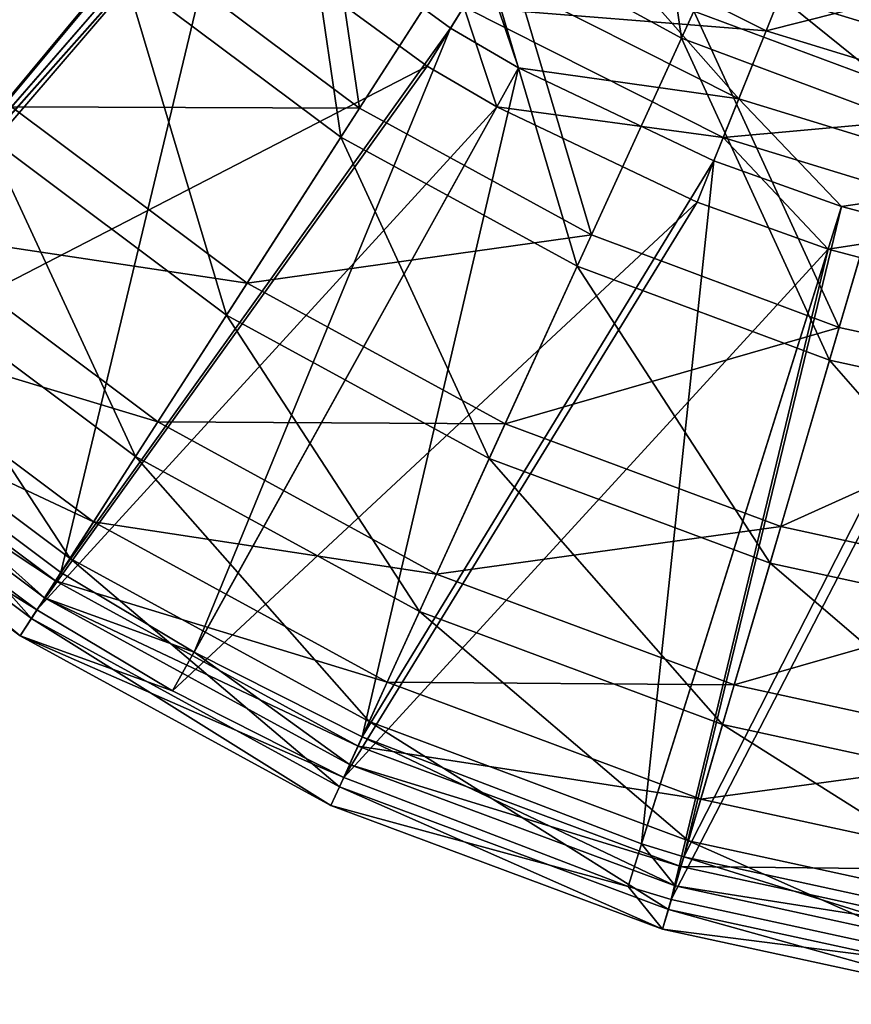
# Model space of a CAD drawing. Extents: x 1 to 221, y -110 to 110.
# Tile 2 of 256: x 52 to 88, y -109 to -65. Entities that reach past the tile are written whole.
import ezdxf

# ---------------------------------------------------------------- set-up
doc = ezdxf.new("R2010")
doc.units = 0
doc.header["$LTSCALE"] = 25.4
doc.layers.get('0').update_dxf_attribs({"color": 13, "linetype": 'CONTINUOUS'})

# ---------------------------------------------------------------- blocks, each defined once
blk = doc.blocks.new('PEAR-M-8672_STL_2')
at = {"color": 7}
mesh = blk.add_polyface(dxfattribs=at)
corners = [(51.176, -48.386, 314.337), (60.215, -57.818, 314.337), (41.264, -80.597, 129.074)]
mesh.append_faces([[corners[k] for k in face] for face in [(0, 1, 2)]], dxfattribs={"color": 7})
mesh = blk.add_polyface(dxfattribs=at)
corners = [(49.639, -49.627, 314.653), (29.012, -71.131, 129.39), (58.911, -59.3, 314.653)]
mesh.append_faces([[corners[k] for k in face] for face in [(0, 1, 2)]], dxfattribs={"color": 7})
mesh = blk.add_polyface(dxfattribs=at)
corners = [(78.687, -50.438, 19.797), (80.951, -66.02, 29.364), (71.862, -61.057, 29.364), (86.195, -54.538, 19.797)]
mesh.append_faces([[corners[k] for k in face] for face in [(0, 1, 2), (1, 0, 3)]], dxfattribs={"vtx0": -1, "color": 7})
mesh = blk.add_polyface(dxfattribs=at)
corners = [(91.025, -68.373, 30.867), (86.648, -53.546, 21.474), (81.499, -64.82, 30.867), (94.517, -56.481, 21.474)]
mesh.append_faces([[corners[k] for k in face] for face in [(0, 1, 2), (1, 0, 3)]], dxfattribs={"vtx0": -1, "color": 7})
mesh = blk.add_polyface(dxfattribs=at)
corners = [(51.255, -69.067, 54.47), (48.997, -53.814, 41.942), (42.035, -59.847, 54.47), (57.288, -62.104, 41.942)]
mesh.append_faces([[corners[k] for k in face] for face in [(0, 1, 2), (1, 0, 3)]], dxfattribs={"vtx0": -1, "color": 7})
mesh = blk.add_polyface(dxfattribs=at)
corners = [(66.674, -69.131, 41.942), (64.437, -53.854, 30.867), (57.288, -62.104, 41.942), (72.576, -59.947, 30.867)]
mesh.append_faces([[corners[k] for k in face] for face in [(0, 1, 2), (1, 0, 3)]], dxfattribs={"vtx0": -1, "color": 7})
mesh = blk.add_polyface(dxfattribs=at)
corners = [(87.298, -59.238, 350.232), (73.976, -60.296, 339.251), (84.7, -65.703, 339.251), (77.629, -54.363, 350.232)]
mesh.append_faces([[corners[k] for k in face] for face in [(0, 1, 2), (1, 0, 3)]], dxfattribs={"vtx0": -1, "color": 7})
mesh = blk.add_polyface(dxfattribs=at)
corners = [(86.195, -54.538, 19.797), (90.654, -69.639, 29.364), (80.951, -66.02, 29.364), (94.21, -57.527, 19.797)]
mesh.append_faces([[corners[k] for k in face] for face in [(0, 1, 2), (1, 0, 3)]], dxfattribs={"vtx0": -1, "color": 7})
mesh = blk.add_polyface(dxfattribs=at)
corners = [(47.847, -54.81, 40.644), (50.147, -70.346, 53.404), (40.756, -60.955, 53.404), (56.291, -63.254, 40.644)]
mesh.append_faces([[corners[k] for k in face] for face in [(0, 1, 2), (1, 0, 3)]], dxfattribs={"vtx0": -1, "color": 7})
mesh = blk.add_polyface(dxfattribs=at)
corners = [(63.572, -54.852, 29.364), (65.851, -70.411, 40.644), (56.291, -63.254, 40.644), (71.862, -61.057, 29.364)]
mesh.append_faces([[corners[k] for k in face] for face in [(0, 1, 2), (1, 0, 3)]], dxfattribs={"vtx0": -1, "color": 7})
mesh = blk.add_polyface(dxfattribs=at)
corners = [(60.932, -58.441, 314.337), (41.264, -80.597, 129.074), (60.215, -57.818, 314.337)]
mesh.append_faces([[corners[k] for k in face] for face in [(0, 1, 2)]], dxfattribs={"color": 7})
mesh = blk.add_polyface(dxfattribs=at)
corners = [(87.805, -57.976, 348.712), (96.531, -67.609, 338.088), (85.314, -64.174, 338.088), (97.938, -61.08, 348.712)]
mesh.append_faces([[corners[k] for k in face] for face in [(0, 1, 2), (1, 0, 3)]], dxfattribs={"vtx0": -1, "color": 7})
mesh = blk.add_polyface(dxfattribs=at)
corners = [(60.932, -58.441, 314.337), (53.445, -89.716, 129.074), (41.264, -80.597, 129.074)]
mesh.append_faces([[corners[k] for k in face] for face in [(0, 1, 2)]], dxfattribs={"color": 7})
mesh = blk.add_polyface(dxfattribs=at)
corners = [(70.719, -65.586, 314.337), (53.445, -89.716, 129.074), (60.932, -58.441, 314.337)]
mesh.append_faces([[corners[k] for k in face] for face in [(0, 1, 2)]], dxfattribs={"color": 7})
mesh = blk.add_polyface(dxfattribs=at)
corners = [(72.277, -63.055, 326.53), (70.719, -65.586, 314.337), (60.932, -58.441, 314.337)]
mesh.append_faces([[corners[k] for k in face] for face in [(0, 1, 2)]], dxfattribs={"color": 7})
mesh = blk.add_polyface(dxfattribs=at)
corners = [(74.84, -58.893, 338.088), (83.492, -68.71, 326.53), (72.277, -63.055, 326.53), (85.314, -64.174, 338.088)]
mesh.append_faces([[corners[k] for k in face] for face in [(0, 1, 2), (1, 0, 3)]], dxfattribs={"vtx0": -1, "color": 7})
mesh = blk.add_polyface(dxfattribs=at)
corners = [(58.911, -59.3, 314.653), (29.012, -71.131, 129.39), (39.97, -82.09, 129.39)]
mesh.append_faces([[corners[k] for k in face] for face in [(0, 1, 2)]], dxfattribs={"color": 7})
mesh = blk.add_polyface(dxfattribs=at)
corners = [(58.911, -59.3, 314.653), (39.97, -82.09, 129.39), (59.645, -59.939, 314.653)]
mesh.append_faces([[corners[k] for k in face] for face in [(0, 1, 2)]], dxfattribs={"color": 7})
mesh = blk.add_polyface(dxfattribs=at)
corners = [(97.651, -62.409, 350.232), (84.7, -65.703, 339.251), (96.183, -69.22, 339.251), (87.298, -59.238, 350.232)]
mesh.append_faces([[corners[k] for k in face] for face in [(0, 1, 2), (1, 0, 3)]], dxfattribs={"vtx0": -1, "color": 7})
mesh = blk.add_polyface(dxfattribs=at)
corners = [(59.645, -59.939, 314.653), (39.97, -82.09, 129.39), (40.349, -82.416, 129.39)]
mesh.append_faces([[corners[k] for k in face] for face in [(0, 1, 2)]], dxfattribs={"color": 7})
mesh = blk.add_polyface(dxfattribs=at)
corners = [(59.645, -59.939, 314.653), (40.349, -82.416, 129.39), (69.683, -67.268, 314.653)]
mesh.append_faces([[corners[k] for k in face] for face in [(0, 1, 2)]], dxfattribs={"color": 7})
mesh = blk.add_polyface(dxfattribs=at)
corners = [(71.303, -64.636, 327.286), (59.645, -59.939, 314.653), (69.683, -67.268, 314.653)]
mesh.append_faces([[corners[k] for k in face] for face in [(0, 1, 2)]], dxfattribs={"color": 7})
mesh = blk.add_polyface(dxfattribs=at)
corners = [(76.965, -74.75, 41.942), (72.576, -59.947, 30.867), (66.674, -69.131, 41.942), (81.499, -64.82, 30.867)]
mesh.append_faces([[corners[k] for k in face] for face in [(0, 1, 2), (1, 0, 3)]], dxfattribs={"vtx0": -1, "color": 7})
mesh = blk.add_polyface(dxfattribs=at)
corners = [(84.7, -65.703, 339.251), (71.303, -64.636, 327.286), (82.799, -70.432, 327.286), (73.976, -60.296, 339.251)]
mesh.append_faces([[corners[k] for k in face] for face in [(0, 1, 2), (1, 0, 3)]], dxfattribs={"vtx0": -1, "color": 7})
mesh = blk.add_polyface(dxfattribs=at)
corners = [(71.862, -61.057, 29.364), (76.332, -76.134, 40.644), (65.851, -70.411, 40.644), (80.951, -66.02, 29.364)]
mesh.append_faces([[corners[k] for k in face] for face in [(0, 1, 2), (1, 0, 3)]], dxfattribs={"vtx0": -1, "color": 7})
mesh = blk.add_polyface(dxfattribs=at)
corners = [(51.255, -69.067, 54.47), (66.674, -69.131, 41.942), (57.288, -62.104, 41.942), (61.693, -76.881, 54.47)]
mesh.append_faces([[corners[k] for k in face] for face in [(0, 1, 2), (1, 0, 3)]], dxfattribs={"vtx0": -1, "color": 7})
mesh = blk.add_polyface(dxfattribs=at)
corners = [(60.778, -78.304, 53.404), (56.291, -63.254, 40.644), (65.851, -70.411, 40.644), (50.147, -70.346, 53.404)]
mesh.append_faces([[corners[k] for k in face] for face in [(0, 1, 2), (1, 0, 3)]], dxfattribs={"vtx0": -1, "color": 7})
mesh = blk.add_polyface(dxfattribs=at)
corners = [(72.277, -63.055, 326.53), (73.723, -67.344, 314.337), (70.719, -65.586, 314.337)]
mesh.append_faces([[corners[k] for k in face] for face in [(0, 1, 2)]], dxfattribs={"color": 7})
mesh = blk.add_polyface(dxfattribs=at)
corners = [(83.492, -68.71, 326.53), (73.723, -67.344, 314.337), (72.277, -63.055, 326.53)]
mesh.append_faces([[corners[k] for k in face] for face in [(0, 1, 2)]], dxfattribs={"color": 7})
mesh = blk.add_polyface(dxfattribs=at)
corners = [(85.314, -64.174, 338.088), (95.501, -72.388, 326.53), (83.492, -68.71, 326.53), (96.531, -67.609, 338.088)]
mesh.append_faces([[corners[k] for k in face] for face in [(0, 1, 2), (1, 0, 3)]], dxfattribs={"vtx0": -1, "color": 7})
mesh = blk.add_polyface(dxfattribs=at)
corners = [(71.303, -64.636, 327.286), (69.683, -67.268, 314.653), (72.764, -69.07, 314.653)]
mesh.append_faces([[corners[k] for k in face] for face in [(0, 1, 2)]], dxfattribs={"color": 7})
mesh = blk.add_polyface(dxfattribs=at)
corners = [(71.303, -64.636, 327.286), (72.764, -69.07, 314.653), (82.799, -70.432, 327.286)]
mesh.append_faces([[corners[k] for k in face] for face in [(0, 1, 2)]], dxfattribs={"color": 7})
mesh = blk.add_polyface(dxfattribs=at)
corners = [(87.95, -78.847, 41.942), (81.499, -64.82, 30.867), (76.965, -74.75, 41.942), (91.025, -68.373, 30.867)]
mesh.append_faces([[corners[k] for k in face] for face in [(0, 1, 2), (1, 0, 3)]], dxfattribs={"vtx0": -1, "color": 7})
mesh = blk.add_polyface(dxfattribs=at)
corners = [(70.719, -65.586, 314.337), (59.346, -93.245, 129.074), (53.445, -89.716, 129.074)]
mesh.append_faces([[corners[k] for k in face] for face in [(0, 1, 2)]], dxfattribs={"color": 7})
mesh = blk.add_polyface(dxfattribs=at)
corners = [(73.723, -67.344, 314.337), (59.346, -93.245, 129.074), (70.719, -65.586, 314.337)]
mesh.append_faces([[corners[k] for k in face] for face in [(0, 1, 2)]], dxfattribs={"color": 7})
mesh = blk.add_polyface(dxfattribs=at)
corners = [(96.183, -69.22, 339.251), (82.799, -70.432, 327.286), (95.11, -74.202, 327.286), (84.7, -65.703, 339.251)]
mesh.append_faces([[corners[k] for k in face] for face in [(0, 1, 2), (1, 0, 3)]], dxfattribs={"vtx0": -1, "color": 7})
mesh = blk.add_polyface(dxfattribs=at)
corners = [(80.951, -66.02, 29.364), (87.521, -80.307, 40.644), (76.332, -76.134, 40.644), (90.654, -69.639, 29.364)]
mesh.append_faces([[corners[k] for k in face] for face in [(0, 1, 2), (1, 0, 3)]], dxfattribs={"vtx0": -1, "color": 7})
mesh = blk.add_polyface(dxfattribs=at)
corners = [(69.683, -67.268, 314.653), (40.349, -82.416, 129.39), (52.377, -91.377, 129.39)]
mesh.append_faces([[corners[k] for k in face] for face in [(0, 1, 2)]], dxfattribs={"color": 7})
mesh = blk.add_polyface(dxfattribs=at)
corners = [(69.683, -67.268, 314.653), (52.377, -91.377, 129.39), (72.764, -69.07, 314.653)]
mesh.append_faces([[corners[k] for k in face] for face in [(0, 1, 2)]], dxfattribs={"color": 7})
mesh = blk.add_polyface(dxfattribs=at)
corners = [(73.723, -67.344, 314.337), (66.8, -97.008, 129.074), (59.346, -93.245, 129.074)]
mesh.append_faces([[corners[k] for k in face] for face in [(0, 1, 2)]], dxfattribs={"color": 7})
mesh = blk.add_polyface(dxfattribs=at)
corners = [(82.384, -71.467, 314.337), (66.8, -97.008, 129.074), (73.723, -67.344, 314.337)]
mesh.append_faces([[corners[k] for k in face] for face in [(0, 1, 2)]], dxfattribs={"color": 7})
mesh = blk.add_polyface(dxfattribs=at)
corners = [(83.492, -68.71, 326.53), (82.384, -71.467, 314.337), (73.723, -67.344, 314.337)]
mesh.append_faces([[corners[k] for k in face] for face in [(0, 1, 2)]], dxfattribs={"color": 7})
mesh = blk.add_polyface(dxfattribs=at)
corners = [(99.407, -81.339, 41.942), (91.025, -68.373, 30.867), (87.95, -78.847, 41.942), (100.96, -70.534, 30.867)]
mesh.append_faces([[corners[k] for k in face] for face in [(0, 1, 2), (1, 0, 3)]], dxfattribs={"vtx0": -1, "color": 7})
mesh = blk.add_polyface(dxfattribs=at)
corners = [(83.492, -68.71, 326.53), (88.044, -73.489, 314.337), (82.384, -71.467, 314.337)]
mesh.append_faces([[corners[k] for k in face] for face in [(0, 1, 2)]], dxfattribs={"color": 7})
mesh = blk.add_polyface(dxfattribs=at)
corners = [(95.501, -72.388, 326.53), (88.044, -73.489, 314.337), (83.492, -68.71, 326.53)]
mesh.append_faces([[corners[k] for k in face] for face in [(0, 1, 2)]], dxfattribs={"color": 7})
mesh = blk.add_polyface(dxfattribs=at)
corners = [(46.463, -74.597, 68.191), (61.693, -76.881, 54.47), (51.255, -69.067, 54.47), (57.737, -83.037, 68.191)]
mesh.append_faces([[corners[k] for k in face] for face in [(0, 1, 2), (1, 0, 3)]], dxfattribs={"vtx0": -1, "color": 7})
mesh = blk.add_polyface(dxfattribs=at)
corners = [(72.764, -69.07, 314.653), (52.377, -91.377, 129.39), (58.388, -94.972, 129.39)]
mesh.append_faces([[corners[k] for k in face] for face in [(0, 1, 2)]], dxfattribs={"color": 7})
mesh = blk.add_polyface(dxfattribs=at)
corners = [(72.764, -69.07, 314.653), (58.388, -94.972, 129.39), (81.647, -73.3, 314.653)]
mesh.append_faces([[corners[k] for k in face] for face in [(0, 1, 2)]], dxfattribs={"color": 7})
mesh = blk.add_polyface(dxfattribs=at)
corners = [(61.693, -76.881, 54.47), (76.965, -74.75, 41.942), (66.674, -69.131, 41.942), (73.137, -83.13, 54.47)]
mesh.append_faces([[corners[k] for k in face] for face in [(0, 1, 2), (1, 0, 3)]], dxfattribs={"vtx0": -1, "color": 7})
mesh = blk.add_polyface(dxfattribs=at)
corners = [(82.799, -70.432, 327.286), (72.764, -69.07, 314.653), (81.647, -73.3, 314.653)]
mesh.append_faces([[corners[k] for k in face] for face in [(0, 1, 2)]], dxfattribs={"color": 7})
mesh = blk.add_polyface(dxfattribs=at)
corners = [(90.654, -69.639, 29.364), (99.19, -82.846, 40.644), (87.521, -80.307, 40.644), (100.772, -71.84, 29.364)]
mesh.append_faces([[corners[k] for k in face] for face in [(0, 1, 2), (1, 0, 3)]], dxfattribs={"vtx0": -1, "color": 7})
mesh = blk.add_polyface(dxfattribs=at)
corners = [(56.749, -84.575, 67.38), (50.147, -70.346, 53.404), (60.778, -78.304, 53.404), (45.266, -75.979, 67.38)]
mesh.append_faces([[corners[k] for k in face] for face in [(0, 1, 2), (1, 0, 3)]], dxfattribs={"vtx0": -1, "color": 7})
mesh = blk.add_polyface(dxfattribs=at)
corners = [(72.434, -84.669, 53.404), (65.851, -70.411, 40.644), (76.332, -76.134, 40.644), (60.778, -78.304, 53.404)]
mesh.append_faces([[corners[k] for k in face] for face in [(0, 1, 2), (1, 0, 3)]], dxfattribs={"vtx0": -1, "color": 7})
mesh = blk.add_polyface(dxfattribs=at)
corners = [(82.799, -70.432, 327.286), (81.647, -73.3, 314.653), (87.453, -75.374, 314.653)]
mesh.append_faces([[corners[k] for k in face] for face in [(0, 1, 2)]], dxfattribs={"color": 7})
mesh = blk.add_polyface(dxfattribs=at)
corners = [(82.799, -70.432, 327.286), (87.453, -75.374, 314.653), (95.11, -74.202, 327.286)]
mesh.append_faces([[corners[k] for k in face] for face in [(0, 1, 2)]], dxfattribs={"color": 7})
mesh = blk.add_polyface(dxfattribs=at)
corners = [(82.384, -71.467, 314.337), (79.176, -101.754, 129.074), (66.8, -97.008, 129.074)]
mesh.append_faces([[corners[k] for k in face] for face in [(0, 1, 2)]], dxfattribs={"color": 7})
mesh = blk.add_polyface(dxfattribs=at)
corners = [(88.044, -73.489, 314.337), (79.176, -101.754, 129.074), (82.384, -71.467, 314.337)]
mesh.append_faces([[corners[k] for k in face] for face in [(0, 1, 2)]], dxfattribs={"color": 7})
mesh = blk.add_polyface(dxfattribs=at)
corners = [(95.501, -72.388, 326.53), (94.875, -75.293, 314.337), (88.044, -73.489, 314.337)]
mesh.append_faces([[corners[k] for k in face] for face in [(0, 1, 2)]], dxfattribs={"color": 7})
mesh = blk.add_polyface(dxfattribs=at)
corners = [(81.647, -73.3, 314.653), (58.388, -94.972, 129.39), (65.979, -98.804, 129.39)]
mesh.append_faces([[corners[k] for k in face] for face in [(0, 1, 2)]], dxfattribs={"color": 7})
mesh = blk.add_polyface(dxfattribs=at)
corners = [(81.647, -73.3, 314.653), (65.979, -98.804, 129.39), (87.453, -75.374, 314.653)]
mesh.append_faces([[corners[k] for k in face] for face in [(0, 1, 2)]], dxfattribs={"color": 7})
mesh = blk.add_polyface(dxfattribs=at)
corners = [(88.044, -73.489, 314.337), (81.056, -102.325, 129.074), (79.176, -101.754, 129.074)]
mesh.append_faces([[corners[k] for k in face] for face in [(0, 1, 2)]], dxfattribs={"color": 7})
mesh = blk.add_polyface(dxfattribs=at)
corners = [(94.875, -75.293, 314.337), (81.056, -102.325, 129.074), (88.044, -73.489, 314.337)]
mesh.append_faces([[corners[k] for k in face] for face in [(0, 1, 2)]], dxfattribs={"color": 7})
mesh = blk.add_polyface(dxfattribs=at)
corners = [(95.11, -74.202, 327.286), (87.453, -75.374, 314.653), (94.459, -77.223, 314.653)]
mesh.append_faces([[corners[k] for k in face] for face in [(0, 1, 2)]], dxfattribs={"color": 7})
mesh = blk.add_polyface(dxfattribs=at)
corners = [(43.011, -78.581, 82.821), (57.737, -83.037, 68.191), (46.463, -74.597, 68.191), (54.887, -87.472, 82.821)]
mesh.append_faces([[corners[k] for k in face] for face in [(0, 1, 2), (1, 0, 3)]], dxfattribs={"vtx0": -1, "color": 7})
mesh = blk.add_polyface(dxfattribs=at)
corners = [(73.137, -83.13, 54.47), (87.95, -78.847, 41.942), (76.965, -74.75, 41.942), (85.354, -87.686, 54.47)]
mesh.append_faces([[corners[k] for k in face] for face in [(0, 1, 2), (1, 0, 3)]], dxfattribs={"vtx0": -1, "color": 7})
mesh = blk.add_polyface(dxfattribs=at)
corners = [(87.453, -75.374, 314.653), (65.979, -98.804, 129.39), (78.585, -103.639, 129.39)]
mesh.append_faces([[corners[k] for k in face] for face in [(0, 1, 2)]], dxfattribs={"color": 7})
mesh = blk.add_polyface(dxfattribs=at)
corners = [(87.453, -75.374, 314.653), (78.585, -103.639, 129.39), (80.5, -104.22, 129.39)]
mesh.append_faces([[corners[k] for k in face] for face in [(0, 1, 2)]], dxfattribs={"color": 7})
mesh = blk.add_polyface(dxfattribs=at)
corners = [(87.453, -75.374, 314.653), (80.5, -104.22, 129.39), (94.459, -77.223, 314.653)]
mesh.append_faces([[corners[k] for k in face] for face in [(0, 1, 2)]], dxfattribs={"color": 7})
mesh = blk.add_polyface(dxfattribs=at)
corners = [(94.875, -75.293, 314.337), (95.924, -105.56, 129.074), (81.056, -102.325, 129.074)]
mesh.append_faces([[corners[k] for k in face] for face in [(0, 1, 2)]], dxfattribs={"color": 7})
mesh = blk.add_polyface(dxfattribs=at)
corners = [(53.846, -89.091, 82.281), (45.266, -75.979, 67.38), (56.749, -84.575, 67.38), (41.75, -80.036, 82.281)]
mesh.append_faces([[corners[k] for k in face] for face in [(0, 1, 2), (1, 0, 3)]], dxfattribs={"vtx0": -1, "color": 7})
mesh = blk.add_polyface(dxfattribs=at)
corners = [(84.878, -89.31, 53.404), (76.332, -76.134, 40.644), (87.521, -80.307, 40.644), (72.434, -84.669, 53.404)]
mesh.append_faces([[corners[k] for k in face] for face in [(0, 1, 2), (1, 0, 3)]], dxfattribs={"vtx0": -1, "color": 7})
mesh = blk.add_polyface(dxfattribs=at)
corners = [(57.737, -83.037, 68.191), (73.137, -83.13, 54.47), (61.693, -76.881, 54.47), (70.098, -89.786, 68.191)]
mesh.append_faces([[corners[k] for k in face] for face in [(0, 1, 2), (1, 0, 3)]], dxfattribs={"vtx0": -1, "color": 7})
mesh = blk.add_polyface(dxfattribs=at)
corners = [(94.459, -77.223, 314.653), (80.5, -104.22, 129.39), (95.643, -107.515, 129.39)]
mesh.append_faces([[corners[k] for k in face] for face in [(0, 1, 2)]], dxfattribs={"color": 7})
mesh = blk.add_polyface(dxfattribs=at)
corners = [(40.97, -80.936, 98.057), (54.887, -87.472, 82.821), (43.011, -78.581, 82.821), (53.203, -90.093, 98.057)]
mesh.append_faces([[corners[k] for k in face] for face in [(0, 1, 2), (1, 0, 3)]], dxfattribs={"vtx0": -1, "color": 7})
mesh = blk.add_polyface(dxfattribs=at)
corners = [(69.338, -91.449, 67.38), (60.778, -78.304, 53.404), (72.434, -84.669, 53.404), (56.749, -84.575, 67.38)]
mesh.append_faces([[corners[k] for k in face] for face in [(0, 1, 2), (1, 0, 3)]], dxfattribs={"vtx0": -1, "color": 7})
mesh = blk.add_polyface(dxfattribs=at)
corners = [(85.354, -87.686, 54.47), (99.407, -81.339, 41.942), (87.95, -78.847, 41.942), (98.096, -90.458, 54.47)]
mesh.append_faces([[corners[k] for k in face] for face in [(0, 1, 2), (1, 0, 3)]], dxfattribs={"vtx0": -1, "color": 7})
mesh = blk.add_polyface(dxfattribs=at)
corners = [(52.13, -91.761, 97.798), (41.75, -80.036, 82.281), (53.846, -89.091, 82.281), (39.672, -82.435, 97.798)]
mesh.append_faces([[corners[k] for k in face] for face in [(0, 1, 2), (1, 0, 3)]], dxfattribs={"vtx0": -1, "color": 7})
mesh = blk.add_polyface(dxfattribs=at)
corners = [(97.855, -92.133, 53.404), (87.521, -80.307, 40.644), (99.19, -82.846, 40.644), (84.878, -89.31, 53.404)]
mesh.append_faces([[corners[k] for k in face] for face in [(0, 1, 2), (1, 0, 3)]], dxfattribs={"vtx0": -1, "color": 7})
mesh = blk.add_polyface(dxfattribs=at)
corners = [(41.264, -80.597, 129.074), (52.718, -90.846, 113.582), (40.384, -81.612, 113.582), (53.445, -89.716, 129.074)]
mesh.append_faces([[corners[k] for k in face] for face in [(0, 1, 2), (1, 0, 3)]], dxfattribs={"vtx0": -1, "color": 7})
mesh = blk.add_polyface(dxfattribs=at)
corners = [(40.384, -81.612, 113.582), (53.203, -90.093, 98.057), (40.97, -80.936, 98.057), (52.718, -90.846, 113.582)]
mesh.append_faces([[corners[k] for k in face] for face in [(0, 1, 2), (1, 0, 3)]], dxfattribs={"vtx0": -1, "color": 7})
mesh = blk.add_polyface(dxfattribs=at)
corners = [(40.349, -82.416, 129.39), (39.074, -83.124, 113.61), (52.377, -91.377, 129.39)]
mesh.append_faces([[corners[k] for k in face] for face in [(0, 1, 2)]], dxfattribs={"color": 7})
mesh = blk.add_polyface(dxfattribs=at)
corners = [(51.637, -92.528, 113.61), (39.672, -82.435, 97.798), (52.13, -91.761, 97.798), (39.074, -83.124, 113.61)]
mesh.append_faces([[corners[k] for k in face] for face in [(0, 1, 2), (1, 0, 3)]], dxfattribs={"vtx0": -1, "color": 7})
mesh = blk.add_polyface(dxfattribs=at)
corners = [(52.377, -91.377, 129.39), (39.074, -83.124, 113.61), (51.637, -92.528, 113.61)]
mesh.append_faces([[corners[k] for k in face] for face in [(0, 1, 2)]], dxfattribs={"color": 7})
mesh = blk.add_polyface(dxfattribs=at)
corners = [(54.887, -87.472, 82.821), (70.098, -89.786, 68.191), (57.737, -83.037, 68.191), (67.908, -94.581, 82.821)]
mesh.append_faces([[corners[k] for k in face] for face in [(0, 1, 2), (1, 0, 3)]], dxfattribs={"vtx0": -1, "color": 7})
mesh = blk.add_polyface(dxfattribs=at)
corners = [(70.098, -89.786, 68.191), (85.354, -87.686, 54.47), (73.137, -83.13, 54.47), (83.293, -94.708, 68.191)]
mesh.append_faces([[corners[k] for k in face] for face in [(0, 1, 2), (1, 0, 3)]], dxfattribs={"vtx0": -1, "color": 7})
mesh = blk.add_polyface(dxfattribs=at)
corners = [(67.108, -96.333, 82.281), (56.749, -84.575, 67.38), (69.338, -91.449, 67.38), (53.846, -89.091, 82.281)]
mesh.append_faces([[corners[k] for k in face] for face in [(0, 1, 2), (1, 0, 3)]], dxfattribs={"vtx0": -1, "color": 7})
mesh = blk.add_polyface(dxfattribs=at)
corners = [(82.778, -96.462, 67.38), (72.434, -84.669, 53.404), (84.878, -89.31, 53.404), (69.338, -91.449, 67.38)]
mesh.append_faces([[corners[k] for k in face] for face in [(0, 1, 2), (1, 0, 3)]], dxfattribs={"vtx0": -1, "color": 7})
mesh = blk.add_polyface(dxfattribs=at)
corners = [(53.203, -90.093, 98.057), (67.908, -94.581, 82.821), (54.887, -87.472, 82.821), (66.613, -97.416, 98.057)]
mesh.append_faces([[corners[k] for k in face] for face in [(0, 1, 2), (1, 0, 3)]], dxfattribs={"vtx0": -1, "color": 7})
mesh = blk.add_polyface(dxfattribs=at)
corners = [(83.293, -94.708, 68.191), (98.096, -90.458, 54.47), (85.354, -87.686, 54.47), (97.054, -97.701, 68.191)]
mesh.append_faces([[corners[k] for k in face] for face in [(0, 1, 2), (1, 0, 3)]], dxfattribs={"vtx0": -1, "color": 7})
mesh = blk.add_polyface(dxfattribs=at)
corners = [(65.79, -99.22, 97.798), (53.846, -89.091, 82.281), (67.108, -96.333, 82.281), (52.13, -91.761, 97.798)]
mesh.append_faces([[corners[k] for k in face] for face in [(0, 1, 2), (1, 0, 3)]], dxfattribs={"vtx0": -1, "color": 7})
mesh = blk.add_polyface(dxfattribs=at)
corners = [(96.794, -99.511, 67.38), (84.878, -89.31, 53.404), (97.855, -92.133, 53.404), (82.778, -96.462, 67.38)]
mesh.append_faces([[corners[k] for k in face] for face in [(0, 1, 2), (1, 0, 3)]], dxfattribs={"vtx0": -1, "color": 7})
mesh = blk.add_polyface(dxfattribs=at)
corners = [(59.346, -93.245, 129.074), (52.718, -90.846, 113.582), (53.445, -89.716, 129.074)]
mesh.append_faces([[corners[k] for k in face] for face in [(0, 1, 2)]], dxfattribs={"color": 7})
mesh = blk.add_polyface(dxfattribs=at)
corners = [(67.908, -94.581, 82.821), (83.293, -94.708, 68.191), (70.098, -89.786, 68.191), (81.808, -99.766, 82.821)]
mesh.append_faces([[corners[k] for k in face] for face in [(0, 1, 2), (1, 0, 3)]], dxfattribs={"vtx0": -1, "color": 7})
mesh = blk.add_polyface(dxfattribs=at)
corners = [(52.718, -90.846, 113.582), (66.613, -97.416, 98.057), (53.203, -90.093, 98.057), (66.241, -98.23, 113.582)]
mesh.append_faces([[corners[k] for k in face] for face in [(0, 1, 2), (1, 0, 3)]], dxfattribs={"vtx0": -1, "color": 7})
mesh = blk.add_polyface(dxfattribs=at)
corners = [(59.346, -93.245, 129.074), (66.241, -98.23, 113.582), (52.718, -90.846, 113.582)]
mesh.append_faces([[corners[k] for k in face] for face in [(0, 1, 2)]], dxfattribs={"color": 7})
mesh = blk.add_polyface(dxfattribs=at)
corners = [(52.377, -91.377, 129.39), (51.637, -92.528, 113.61), (58.388, -94.972, 129.39)]
mesh.append_faces([[corners[k] for k in face] for face in [(0, 1, 2)]], dxfattribs={"color": 7})
mesh = blk.add_polyface(dxfattribs=at)
corners = [(81.265, -101.613, 82.281), (69.338, -91.449, 67.38), (82.778, -96.462, 67.38), (67.108, -96.333, 82.281)]
mesh.append_faces([[corners[k] for k in face] for face in [(0, 1, 2), (1, 0, 3)]], dxfattribs={"vtx0": -1, "color": 7})
mesh = blk.add_polyface(dxfattribs=at)
corners = [(65.411, -100.049, 113.61), (52.13, -91.761, 97.798), (65.79, -99.22, 97.798), (51.637, -92.528, 113.61)]
mesh.append_faces([[corners[k] for k in face] for face in [(0, 1, 2), (1, 0, 3)]], dxfattribs={"vtx0": -1, "color": 7})
mesh = blk.add_polyface(dxfattribs=at)
corners = [(65.979, -98.804, 129.39), (51.637, -92.528, 113.61), (65.411, -100.049, 113.61)]
mesh.append_faces([[corners[k] for k in face] for face in [(0, 1, 2)]], dxfattribs={"color": 7})
mesh = blk.add_polyface(dxfattribs=at)
corners = [(58.388, -94.972, 129.39), (51.637, -92.528, 113.61), (65.979, -98.804, 129.39)]
mesh.append_faces([[corners[k] for k in face] for face in [(0, 1, 2)]], dxfattribs={"color": 7})
mesh = blk.add_polyface(dxfattribs=at)
corners = [(66.8, -97.008, 129.074), (66.241, -98.23, 113.582), (59.346, -93.245, 129.074)]
mesh.append_faces([[corners[k] for k in face] for face in [(0, 1, 2)]], dxfattribs={"color": 7})
mesh = blk.add_polyface(dxfattribs=at)
corners = [(66.613, -97.416, 98.057), (81.808, -99.766, 82.821), (67.908, -94.581, 82.821), (80.93, -102.755, 98.057)]
mesh.append_faces([[corners[k] for k in face] for face in [(0, 1, 2), (1, 0, 3)]], dxfattribs={"vtx0": -1, "color": 7})
mesh = blk.add_polyface(dxfattribs=at)
corners = [(81.808, -99.766, 82.821), (97.054, -97.701, 68.191), (83.293, -94.708, 68.191), (96.304, -102.919, 82.821)]
mesh.append_faces([[corners[k] for k in face] for face in [(0, 1, 2), (1, 0, 3)]], dxfattribs={"vtx0": -1, "color": 7})
mesh = blk.add_polyface(dxfattribs=at)
corners = [(80.371, -104.658, 97.798), (67.108, -96.333, 82.281), (81.265, -101.613, 82.281), (65.79, -99.22, 97.798)]
mesh.append_faces([[corners[k] for k in face] for face in [(0, 1, 2), (1, 0, 3)]], dxfattribs={"vtx0": -1, "color": 7})
mesh = blk.add_polyface(dxfattribs=at)
corners = [(96.03, -104.825, 82.281), (82.778, -96.462, 67.38), (96.794, -99.511, 67.38), (81.265, -101.613, 82.281)]
mesh.append_faces([[corners[k] for k in face] for face in [(0, 1, 2), (1, 0, 3)]], dxfattribs={"vtx0": -1, "color": 7})
mesh = blk.add_polyface(dxfattribs=at)
corners = [(66.8, -97.008, 129.074), (80.678, -103.614, 113.582), (66.241, -98.23, 113.582)]
mesh.append_faces([[corners[k] for k in face] for face in [(0, 1, 2)]], dxfattribs={"color": 7})
mesh = blk.add_polyface(dxfattribs=at)
corners = [(79.176, -101.754, 129.074), (80.678, -103.614, 113.582), (66.8, -97.008, 129.074)]
mesh.append_faces([[corners[k] for k in face] for face in [(0, 1, 2)]], dxfattribs={"color": 7})
mesh = blk.add_polyface(dxfattribs=at)
corners = [(66.241, -98.23, 113.582), (80.93, -102.755, 98.057), (66.613, -97.416, 98.057), (80.678, -103.614, 113.582)]
mesh.append_faces([[corners[k] for k in face] for face in [(0, 1, 2), (1, 0, 3)]], dxfattribs={"vtx0": -1, "color": 7})
mesh = blk.add_polyface(dxfattribs=at)
corners = [(65.979, -98.804, 129.39), (65.411, -100.049, 113.61), (78.585, -103.639, 129.39)]
mesh.append_faces([[corners[k] for k in face] for face in [(0, 1, 2)]], dxfattribs={"color": 7})
mesh = blk.add_polyface(dxfattribs=at)
corners = [(80.114, -105.533, 113.61), (65.79, -99.22, 97.798), (80.371, -104.658, 97.798), (65.411, -100.049, 113.61)]
mesh.append_faces([[corners[k] for k in face] for face in [(0, 1, 2), (1, 0, 3)]], dxfattribs={"vtx0": -1, "color": 7})
mesh = blk.add_polyface(dxfattribs=at)
corners = [(80.93, -102.755, 98.057), (96.304, -102.919, 82.821), (81.808, -99.766, 82.821), (95.861, -106.003, 98.057)]
mesh.append_faces([[corners[k] for k in face] for face in [(0, 1, 2), (1, 0, 3)]], dxfattribs={"vtx0": -1, "color": 7})
mesh = blk.add_polyface(dxfattribs=at)
corners = [(78.585, -103.639, 129.39), (65.411, -100.049, 113.61), (80.114, -105.533, 113.61)]
mesh.append_faces([[corners[k] for k in face] for face in [(0, 1, 2)]], dxfattribs={"color": 7})
mesh = blk.add_polyface(dxfattribs=at)
corners = [(95.578, -107.966, 97.798), (81.265, -101.613, 82.281), (96.03, -104.825, 82.281), (80.371, -104.658, 97.798)]
mesh.append_faces([[corners[k] for k in face] for face in [(0, 1, 2), (1, 0, 3)]], dxfattribs={"vtx0": -1, "color": 7})
mesh = blk.add_polyface(dxfattribs=at)
corners = [(81.056, -102.325, 129.074), (80.678, -103.614, 113.582), (79.176, -101.754, 129.074)]
mesh.append_faces([[corners[k] for k in face] for face in [(0, 1, 2)]], dxfattribs={"color": 7})
mesh = blk.add_polyface(dxfattribs=at)
corners = [(81.056, -102.325, 129.074), (95.733, -106.89, 113.582), (80.678, -103.614, 113.582), (95.924, -105.56, 129.074)]
mesh.append_faces([[corners[k] for k in face] for face in [(0, 1, 2), (1, 0, 3)]], dxfattribs={"vtx0": -1, "color": 7})
mesh = blk.add_polyface(dxfattribs=at)
corners = [(80.678, -103.614, 113.582), (95.861, -106.003, 98.057), (80.93, -102.755, 98.057), (95.733, -106.89, 113.582)]
mesh.append_faces([[corners[k] for k in face] for face in [(0, 1, 2), (1, 0, 3)]], dxfattribs={"vtx0": -1, "color": 7})
mesh = blk.add_polyface(dxfattribs=at)
corners = [(78.585, -103.639, 129.39), (80.114, -105.533, 113.61), (80.5, -104.22, 129.39)]
mesh.append_faces([[corners[k] for k in face] for face in [(0, 1, 2)]], dxfattribs={"color": 7})
mesh = blk.add_polyface(dxfattribs=at)
corners = [(95.643, -107.515, 129.39), (80.114, -105.533, 113.61), (95.449, -108.869, 113.61), (80.5, -104.22, 129.39)]
mesh.append_faces([[corners[k] for k in face] for face in [(0, 1, 2), (1, 0, 3)]], dxfattribs={"vtx0": -1, "color": 7})
mesh = blk.add_polyface(dxfattribs=at)
corners = [(95.449, -108.869, 113.61), (80.371, -104.658, 97.798), (95.578, -107.966, 97.798), (80.114, -105.533, 113.61)]
mesh.append_faces([[corners[k] for k in face] for face in [(0, 1, 2), (1, 0, 3)]], dxfattribs={"vtx0": -1, "color": 7})
blk = doc.blocks.new('GRUPUJ_5')
at = {"color": 0}
blk.add_blockref('PEAR-M-8672_STL_2', (-1.113, 109.989, -2.022), dxfattribs=at)

msp = doc.modelspace()

# ---------------------------------------------------------------- block references
at = {"color": 0}
msp.add_blockref('GRUPUJ_5', (1.113, -109.989, 2.022), dxfattribs=at)

doc.saveas('drawing.dxf')
